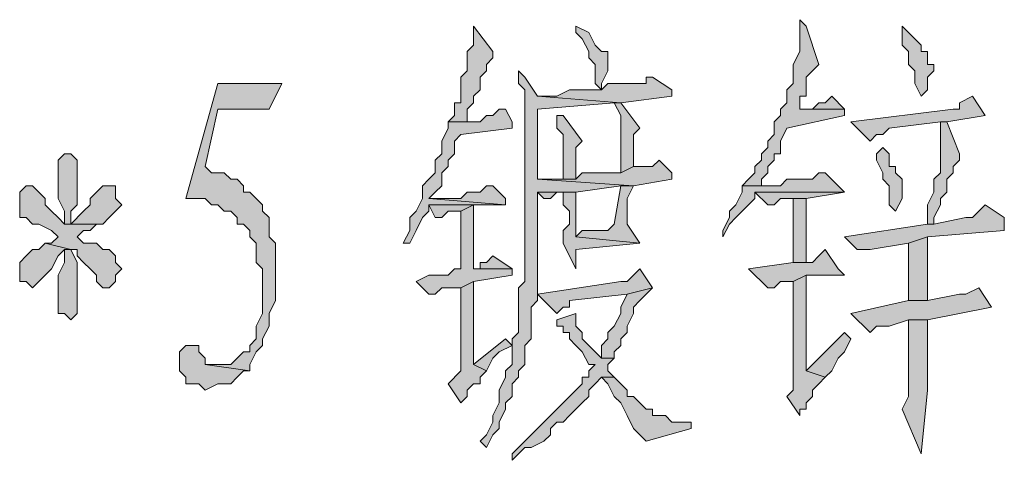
# Model space of a CAD drawing. Extents: x 566443 to 590371, y 3845226 to 3876576.
# Tile 200 of 221: x 586746.39 to 586752.91, y 3853963.77 to 3853966.69. Entities that reach past the tile are written whole.
import ezdxf

# ---------------------------------------------------------------- set-up
doc = ezdxf.new("R2010")
doc.units = 0
doc.layers.add('C00-00-00', color=7, linetype='CONTINUOUS')

msp = doc.modelspace()

# ---------------------------------------------------------------- hatches: boundary and pattern name
at = {"layer": 'C00-00-00'}
h = msp.add_hatch(color=256, dxfattribs=at)
h.dxf.hatch_style = 2
h.paths.add_polyline_path([(586751.5596, 3853966.6869), (586751.5596, 3853966.4753), (586751.5172, 3853966.3906), (586751.5172, 3853966.2636), (586751.4749, 3853966.2213), (586751.4749, 3853966.1366), (586751.4326, 3853966.0943), (586751.4326, 3853966.0519), (586751.3902, 3853966.0096), (586751.3902, 3853965.9249), (586751.3479, 3853965.8826), (586751.3479, 3853965.8403), (586751.3056, 3853965.7979), (586751.3056, 3853965.7556), (586751.2632, 3853965.7133), (586751.2632, 3853965.6709), (586751.2209, 3853965.6286), (586751.1786, 3853965.5863), (586751.3056, 3853965.5863), (586751.3056, 3853965.6286), (586751.3479, 3853965.6709), (586751.3479, 3853965.7133), (586751.3902, 3853965.7556), (586751.3902, 3853965.7979), (586751.4326, 3853965.7979), (586751.4326, 3853965.8826), (586751.4749, 3853965.9673), (586751.8559, 3853966.0519), (586751.8559, 3853966.0943), (586751.5596, 3853966.0943), (586751.5596, 3853966.1789), (586751.6019, 3853966.1789), (586751.6019, 3853966.3059), (586751.6442, 3853966.3483), (586751.6866, 3853966.3906), (586751.6019, 3853966.6446)])
h = msp.add_hatch(color=256, dxfattribs=at)
h.dxf.hatch_style = 2
h.paths.add_polyline_path([(586749.4006, 3853966.6446), (586749.4006, 3853966.5176), (586749.3582, 3853966.4753), (586749.3582, 3853966.3483), (586749.3159, 3853966.3059), (586749.3159, 3853966.1366), (586749.2736, 3853966.1366), (586749.2736, 3853966.0519), (586749.2312, 3853966.0096), (586749.3582, 3853966.0096), (586749.3582, 3853966.0519), (586749.3582, 3853966.0943), (586749.4006, 3853966.1366), (586749.4006, 3853966.1789), (586749.4429, 3853966.2213), (586749.4429, 3853966.3059), (586749.4852, 3853966.3483), (586749.4852, 3853966.3906), (586749.5276, 3853966.4329), (586749.5276, 3853966.4753)])
h = msp.add_hatch(color=256, dxfattribs=at)
h.dxf.hatch_style = 2
h.paths.add_polyline_path([(586750.0779, 3853966.6446), (586750.0779, 3853966.6023), (586750.1202, 3853966.5599), (586750.1626, 3853966.4753), (586750.1626, 3853966.4329), (586750.2049, 3853966.3906), (586750.2049, 3853966.2636), (586750.2472, 3853966.2213), (586750.2472, 3853966.2636), (586750.2896, 3853966.3483), (586750.2896, 3853966.4753), (586750.2472, 3853966.4753), (586750.2049, 3853966.5176), (586750.1626, 3853966.6023)])
h = msp.add_hatch(color=256, dxfattribs=at)
h.dxf.hatch_style = 2
h.paths.add_polyline_path([(586752.2369, 3853966.6446), (586752.2369, 3853966.5176), (586752.2792, 3853966.4753), (586752.2792, 3853966.3906), (586752.3216, 3853966.3483), (586752.3216, 3853966.2636), (586752.3639, 3853966.1789), (586752.4062, 3853966.2213), (586752.4062, 3853966.3059), (586752.4486, 3853966.3483), (586752.4486, 3853966.3906), (586752.4062, 3853966.3906), (586752.4062, 3853966.4753), (586752.3639, 3853966.4753), (586752.3639, 3853966.5176), (586752.3216, 3853966.5599), (586752.2792, 3853966.6023)])
h = msp.add_hatch(color=256, dxfattribs=at)
h.dxf.hatch_style = 2
h.paths.add_polyline_path([(586749.6969, 3853966.3483), (586749.6969, 3853966.2636), (586749.7392, 3853966.2213), (586749.7392, 3853964.9513), (586749.6969, 3853964.9089), (586749.6969, 3853964.8243), (586749.6969, 3853964.7819), (586749.6969, 3853964.6126), (586749.6546, 3853964.5703), (586749.6546, 3853964.4009), (586749.6122, 3853964.3586), (586749.6122, 3853964.3163), (586749.5699, 3853964.2316), (586749.5699, 3853964.1469), (586749.5276, 3853964.0623), (586749.5276, 3853964.0199), (586749.4852, 3853963.9353), (586749.4429, 3853963.8929), (586749.4852, 3853963.8506), (586749.5276, 3853963.9353), (586749.5699, 3853963.9776), (586749.5699, 3853964.0199), (586749.6122, 3853964.1046), (586749.6122, 3853964.1469), (586749.6546, 3853964.1893), (586749.6546, 3853964.2739), (586749.6969, 3853964.3163), (586749.6969, 3853964.3586), (586749.7392, 3853964.4009), (586749.7392, 3853964.5279), (586749.7816, 3853964.5703), (586749.7816, 3853964.7819), (586749.8239, 3853964.8243), (586749.8239, 3853965.5439), (586750.0779, 3853965.5439), (586750.3742, 3853965.5863), (586750.4589, 3853965.5863), (586749.8239, 3853965.6286), (586749.8239, 3853966.0943), (586750.3319, 3853966.1366), (586750.3742, 3853966.1366), (586749.8239, 3853966.1789), (586749.7392, 3853966.3059)])
h = msp.add_hatch(color=256, dxfattribs=at)
h.dxf.hatch_style = 2
h.paths.add_polyline_path([(586750.5859, 3853966.3059), (586750.5436, 3853966.3059), (586750.5436, 3853966.2636), (586750.2896, 3853966.2636), (586750.2472, 3853966.2213), (586750.0356, 3853966.2213), (586749.9509, 3853966.1789), (586749.8239, 3853966.1789), (586750.3742, 3853966.1366), (586750.7129, 3853966.1789), (586750.7129, 3853966.2213)])
h = msp.add_hatch(color=256, dxfattribs=at)
h.dxf.hatch_style = 2
h.paths.add_polyline_path([(586748.1306, 3853966.2636), (586747.7072, 3853966.2636), (586747.4956, 3853965.5016), (586747.6226, 3853965.5016), (586747.6649, 3853965.4593), (586747.7072, 3853965.4593), (586747.7496, 3853965.4169), (586747.7919, 3853965.4169), (586747.8342, 3853965.3746), (586747.8342, 3853965.3323), (586747.8766, 3853965.3323), (586747.9189, 3853965.2899), (586747.9189, 3853965.2476), (586747.9612, 3853965.2053), (586747.9612, 3853965.0783), (586748.0036, 3853965.0359), (586748.0036, 3853964.7396), (586747.9612, 3853964.6549), (586747.9612, 3853964.6126), (586747.9612, 3853964.5703), (586747.9189, 3853964.5279), (586747.9189, 3853964.4856), (586747.8766, 3853964.4856), (586747.8342, 3853964.4433), (586747.7919, 3853964.4009), (586747.6226, 3853964.4009), (586747.9189, 3853964.3586), (586747.9189, 3853964.4009), (586747.9612, 3853964.4856), (586748.0036, 3853964.5279), (586748.0036, 3853964.5703), (586748.0459, 3853964.6549), (586748.0459, 3853964.7396), (586748.0882, 3853964.8243), (586748.0882, 3853965.2053), (586748.0459, 3853965.2476), (586748.0459, 3853965.3746), (586748.0036, 3853965.4169), (586748.0036, 3853965.4593), (586747.9612, 3853965.5016), (586747.9189, 3853965.5439), (586747.8766, 3853965.5439), (586747.8766, 3853965.5863), (586747.8342, 3853965.6286), (586747.7919, 3853965.6286), (586747.7496, 3853965.6709), (586747.6649, 3853965.6709), (586747.6226, 3853965.7133), (586747.7072, 3853966.0943), (586748.0459, 3853966.0943)])
h = msp.add_hatch(color=256, dxfattribs=at)
h.dxf.hatch_style = 2
h.paths.add_polyline_path([(586751.7712, 3853966.1789), (586751.7289, 3853966.1366), (586751.6866, 3853966.1366), (586751.6442, 3853966.0943), (586751.5596, 3853966.0943), (586751.8559, 3853966.0943)])
h = msp.add_hatch(color=256, dxfattribs=at)
h.dxf.hatch_style = 2
h.paths.add_polyline_path([(586752.7026, 3853966.1789), (586752.6179, 3853966.1366), (586752.6179, 3853966.0943), (586752.5756, 3853966.0943), (586751.8982, 3853966.0096), (586752.0252, 3853965.8826), (586752.0676, 3853965.9249), (586752.1099, 3853965.9249), (586752.1522, 3853965.9673), (586752.4909, 3853966.0096), (586752.5332, 3853966.0096), (586752.7872, 3853966.0519)])
h = msp.add_hatch(color=256, dxfattribs=at)
h.dxf.hatch_style = 2
h.paths.add_polyline_path([(586749.6122, 3853966.0943), (586749.5699, 3853966.0943), (586749.5276, 3853966.0519), (586749.4852, 3853966.0519), (586749.4429, 3853966.0096), (586749.2312, 3853966.0096), (586749.2312, 3853965.9673), (586749.1889, 3853965.8826), (586749.1889, 3853965.7979), (586749.1466, 3853965.7556), (586749.1466, 3853965.6709), (586749.1042, 3853965.6286), (586749.0619, 3853965.5863), (586749.0619, 3853965.5016), (586749.0196, 3853965.4169), (586748.9772, 3853965.3746), (586748.9772, 3853965.2899), (586748.9349, 3853965.2053), (586748.9772, 3853965.2053), (586749.0196, 3853965.2899), (586749.0619, 3853965.3746), (586749.1042, 3853965.4169), (586749.1042, 3853965.4593), (586749.6122, 3853965.4593), (586749.1042, 3853965.5016), (586749.1466, 3853965.5439), (586749.1889, 3853965.5863), (586749.1889, 3853965.6709), (586749.2312, 3853965.7133), (586749.2312, 3853965.7556), (586749.2736, 3853965.7979), (586749.2736, 3853965.8826), (586749.3159, 3853965.9249), (586749.6546, 3853965.9673), (586749.6546, 3853966.0096)])
h = msp.add_hatch(color=256, dxfattribs=at)
h.dxf.hatch_style = 2
h.paths.add_polyline_path([(586750.3742, 3853966.1366), (586750.3319, 3853966.1366), (586750.3742, 3853966.0519), (586750.3742, 3853965.6709), (586750.4589, 3853965.7133), (586750.4589, 3853965.9249), (586750.5012, 3853965.9673)])
h = msp.add_hatch(color=256, dxfattribs=at)
h.dxf.hatch_style = 2
h.paths.add_polyline_path([(586749.9932, 3853966.0519), (586749.9509, 3853966.0519), (586749.9509, 3853965.9673), (586749.9932, 3853965.9249), (586749.9932, 3853965.6286), (586750.0779, 3853965.6286), (586750.0779, 3853965.8403), (586750.1202, 3853965.8826)])
h = msp.add_hatch(color=256, dxfattribs=at)
h.dxf.hatch_style = 2
h.paths.add_polyline_path([(586752.5332, 3853966.0096), (586752.4909, 3853966.0096), (586752.4909, 3853965.9673), (586752.4909, 3853965.6709), (586752.4486, 3853965.6286), (586752.4486, 3853965.5439), (586752.4062, 3853965.4593), (586752.4062, 3853965.3323), (586752.4486, 3853965.3323), (586752.4486, 3853965.3746), (586752.4909, 3853965.4593), (586752.4909, 3853965.5016), (586752.5332, 3853965.5439), (586752.5332, 3853965.6286), (586752.5756, 3853965.6709), (586752.5756, 3853965.7133), (586752.6179, 3853965.7556), (586752.6179, 3853965.7979)])
h = msp.add_hatch(color=256, dxfattribs=at)
h.dxf.hatch_style = 2
h.paths.add_polyline_path([(586752.1099, 3853965.8403), (586752.0676, 3853965.7979), (586752.0676, 3853965.7556), (586752.1099, 3853965.6709), (586752.1099, 3853965.6286), (586752.1522, 3853965.5863), (586752.1522, 3853965.4593), (586752.1946, 3853965.4169), (586752.2369, 3853965.5016), (586752.2369, 3853965.6286), (586752.1946, 3853965.6709), (586752.1946, 3853965.7133), (586752.1522, 3853965.7133), (586752.1522, 3853965.7979)])
h = msp.add_hatch(color=256, dxfattribs=at)
h.dxf.hatch_style = 2
h.paths.add_polyline_path([(586746.6912, 3853965.7979), (586746.6489, 3853965.7556), (586746.6489, 3853965.5016), (586746.6912, 3853965.4169), (586746.6912, 3853965.3323), (586746.7336, 3853965.3323), (586746.7336, 3853965.4169), (586746.7759, 3853965.4593), (586746.7759, 3853965.7556), (586746.7336, 3853965.7979)])
h = msp.add_hatch(color=256, dxfattribs=at)
h.dxf.hatch_style = 2
h.paths.add_polyline_path([(586750.6282, 3853965.7556), (586750.5859, 3853965.7133), (586750.4589, 3853965.7133), (586750.3742, 3853965.6709), (586750.1202, 3853965.6709), (586750.0779, 3853965.6286), (586749.8239, 3853965.6286), (586750.4589, 3853965.5863), (586750.7129, 3853965.6286), (586750.7129, 3853965.6709)])
h = msp.add_hatch(color=256, dxfattribs=at)
h.dxf.hatch_style = 2
h.paths.add_polyline_path([(586751.7289, 3853965.6709), (586751.6866, 3853965.6709), (586751.6442, 3853965.6286), (586751.4749, 3853965.6286), (586751.4326, 3853965.5863), (586751.1786, 3853965.5863), (586751.1786, 3853965.5439), (586751.1362, 3853965.4593), (586751.0939, 3853965.4169), (586751.0939, 3853965.3746), (586751.0516, 3853965.2899), (586751.0516, 3853965.2476), (586751.0939, 3853965.3323), (586751.1362, 3853965.3746), (586751.1786, 3853965.4169), (586751.2209, 3853965.4593), (586751.2632, 3853965.5016), (586751.2632, 3853965.5439), (586751.8559, 3853965.5439), (586751.8136, 3853965.5863)])
h = msp.add_hatch(color=256, dxfattribs=at)
h.dxf.hatch_style = 2
h.paths.add_polyline_path([(586746.4796, 3853965.5863), (586746.4372, 3853965.5863), (586746.3949, 3853965.5439), (586746.3949, 3853965.3746), (586746.4372, 3853965.3746), (586746.4796, 3853965.3323), (586746.5219, 3853965.3323), (586746.6066, 3853965.2899), (586746.6489, 3853965.2476), (586746.6066, 3853965.2053), (586746.5642, 3853965.2053), (586746.7336, 3853965.1629), (586746.7759, 3853965.1629), (586746.7759, 3853965.1206), (586746.8182, 3853965.0783), (586746.8606, 3853965.0359), (586746.9029, 3853964.9936), (586746.9029, 3853964.9513), (586746.9452, 3853964.9089), (586746.9876, 3853964.9089), (586747.0299, 3853964.9513), (586747.0299, 3853964.9936), (586747.0722, 3853965.0359), (586747.0299, 3853965.0783), (586747.0299, 3853965.1206), (586746.9876, 3853965.1629), (586746.9452, 3853965.1629), (586746.9029, 3853965.2053), (586746.8182, 3853965.2053), (586746.7759, 3853965.2476), (586746.8182, 3853965.2899), (586746.8606, 3853965.2899), (586746.9029, 3853965.3323), (586746.6912, 3853965.3323), (586746.6489, 3853965.3746), (586746.6066, 3853965.4169), (586746.5642, 3853965.4593), (586746.5642, 3853965.5016), (586746.5219, 3853965.5439)])
h = msp.add_hatch(color=256, dxfattribs=at)
h.dxf.hatch_style = 2
h.paths.add_polyline_path([(586746.9876, 3853965.5863), (586746.9452, 3853965.5863), (586746.9029, 3853965.5439), (586746.8606, 3853965.5016), (586746.8606, 3853965.4593), (586746.8182, 3853965.4169), (586746.7336, 3853965.3323), (586746.6912, 3853965.3323), (586746.9029, 3853965.3323), (586746.9452, 3853965.3323), (586746.9876, 3853965.3746), (586747.0299, 3853965.4169), (586747.0722, 3853965.4593), (586747.0299, 3853965.5016), (586747.0299, 3853965.5863)])
h = msp.add_hatch(color=256, dxfattribs=at)
h.dxf.hatch_style = 2
h.paths.add_polyline_path([(586749.5276, 3853965.5863), (586749.4852, 3853965.5863), (586749.4429, 3853965.5439), (586749.3582, 3853965.5439), (586749.3159, 3853965.5016), (586749.1042, 3853965.5016), (586749.6122, 3853965.4593), (586749.6122, 3853965.5016)])
h = msp.add_hatch(color=256, dxfattribs=at)
h.dxf.hatch_style = 2
h.paths.add_polyline_path([(586750.4589, 3853965.5863), (586750.3742, 3853965.5863), (586750.3319, 3853965.3323), (586750.2896, 3853965.2899), (586750.1202, 3853965.2899), (586750.0779, 3853965.2476), (586750.5012, 3853965.2053), (586750.4166, 3853965.3323), (586750.4166, 3853965.5016)])
h = msp.add_hatch(color=256, dxfattribs=at)
h.dxf.hatch_style = 2
h.paths.add_polyline_path([(586749.8239, 3853965.5439), (586749.8662, 3853965.5016), (586749.9086, 3853965.5016), (586749.9509, 3853965.5439), (586749.9932, 3853965.5439)])
h = msp.add_hatch(color=256, dxfattribs=at)
h.dxf.hatch_style = 2
h.paths.add_polyline_path([(586750.0779, 3853965.5439), (586749.8239, 3853965.5439), (586749.9932, 3853965.5439), (586749.9932, 3853965.4593), (586750.0356, 3853965.4169), (586750.0356, 3853965.3323), (586749.9932, 3853965.2899), (586749.9932, 3853965.2053), (586750.0779, 3853965.0359), (586750.0779, 3853965.1629), (586750.5012, 3853965.2053), (586750.0779, 3853965.2476)])
h = msp.add_hatch(color=256, dxfattribs=at)
h.dxf.hatch_style = 2
h.paths.add_polyline_path([(586751.8559, 3853965.5439), (586751.2632, 3853965.5439), (586751.3479, 3853965.4593), (586751.3902, 3853965.4593), (586751.4326, 3853965.5016), (586751.6019, 3853965.5016)])
h = msp.add_hatch(color=256, dxfattribs=at)
h.dxf.hatch_style = 2
h.paths.add_polyline_path([(586749.4006, 3853965.4593), (586749.3159, 3853965.4169), (586749.3159, 3853965.0359), (586749.2736, 3853965.0359), (586749.2312, 3853964.9936), (586749.1042, 3853964.9936), (586749.0196, 3853964.9513), (586749.1042, 3853964.8666), (586749.1466, 3853964.8666), (586749.1889, 3853964.9089), (586749.3159, 3853964.9089), (586749.4006, 3853964.9513), (586749.6546, 3853964.9936), (586749.6546, 3853965.0359), (586749.4006, 3853965.0359)])
h = msp.add_hatch(color=256, dxfattribs=at)
h.dxf.hatch_style = 2
h.paths.add_polyline_path([(586749.6122, 3853965.4593), (586749.1042, 3853965.4593), (586749.1466, 3853965.3746), (586749.1889, 3853965.3746), (586749.2312, 3853965.4169), (586749.3159, 3853965.4169), (586749.4006, 3853965.4593)])
h = msp.add_hatch(color=256, dxfattribs=at)
h.dxf.hatch_style = 2
h.paths.add_polyline_path([(586751.6019, 3853965.0783), (586751.6019, 3853965.5016), (586751.5172, 3853965.5016), (586751.5172, 3853965.0783)])
h = msp.add_hatch(color=256, dxfattribs=at)
h.dxf.hatch_style = 2
h.paths.add_polyline_path([(586752.7872, 3853965.4593), (586752.7449, 3853965.4169), (586752.7026, 3853965.3746), (586752.6602, 3853965.3746), (586752.4486, 3853965.3323), (586752.4062, 3853965.3323), (586751.8559, 3853965.2476), (586751.9406, 3853965.1629), (586752.0252, 3853965.1629), (586752.2792, 3853965.2053), (586752.4062, 3853965.2476), (586752.9142, 3853965.2899), (586752.9142, 3853965.3746)])
h = msp.add_hatch(color=256, dxfattribs=at)
h.dxf.hatch_style = 2
h.paths.add_polyline_path([(586752.4062, 3853965.2476), (586752.2792, 3853965.2053), (586752.2792, 3853964.8243), (586752.4062, 3853964.8243)])
h = msp.add_hatch(color=256, dxfattribs=at)
h.dxf.hatch_style = 2
h.paths.add_polyline_path([(586746.5642, 3853965.2053), (586746.5219, 3853965.1629), (586746.4796, 3853965.1629), (586746.4372, 3853965.1206), (586746.3949, 3853965.0783), (586746.3949, 3853964.9513), (586746.4372, 3853964.9513), (586746.4796, 3853964.9089), (586746.5219, 3853964.9513), (586746.5642, 3853964.9936), (586746.6066, 3853965.0359), (586746.6489, 3853965.1206), (586746.6912, 3853965.1629), (586746.7336, 3853965.1629)])
h = msp.add_hatch(color=256, dxfattribs=at)
h.dxf.hatch_style = 2
h.paths.add_polyline_path([(586746.7336, 3853965.1629), (586746.6912, 3853965.1629), (586746.6912, 3853965.0783), (586746.6489, 3853964.9936), (586746.6489, 3853964.7396), (586746.6912, 3853964.7396), (586746.7336, 3853964.6973), (586746.7759, 3853964.7396), (586746.7759, 3853965.0783)])
h = msp.add_hatch(color=256, dxfattribs=at)
h.dxf.hatch_style = 2
h.paths.add_polyline_path([(586749.5276, 3853965.1206), (586749.4852, 3853965.0783), (586749.4429, 3853965.0783), (586749.4429, 3853965.0359), (586749.4006, 3853965.0359), (586749.6546, 3853965.0359)])
h = msp.add_hatch(color=256, dxfattribs=at)
h.dxf.hatch_style = 2
h.paths.add_polyline_path([(586751.7289, 3853965.1629), (586751.6866, 3853965.1206), (586751.6442, 3853965.0783), (586751.5172, 3853965.0783), (586751.2209, 3853965.0359), (586751.3479, 3853964.9089), (586751.3902, 3853964.9089), (586751.4326, 3853964.9513), (586751.5172, 3853964.9513), (586751.6019, 3853964.9936), (586751.8559, 3853964.9936), (586751.8136, 3853965.0359)])
h = msp.add_hatch(color=256, dxfattribs=at)
h.dxf.hatch_style = 2
h.paths.add_polyline_path([(586750.5012, 3853965.0359), (586750.4589, 3853964.9936), (586750.4166, 3853964.9513), (586750.3742, 3853964.9513), (586749.8239, 3853964.8666), (586749.9509, 3853964.7396), (586749.9932, 3853964.7819), (586750.0356, 3853964.7819), (586750.0356, 3853964.8243), (586750.4166, 3853964.8666), (586750.5859, 3853964.9089)])
h = msp.add_hatch(color=256, dxfattribs=at)
h.dxf.hatch_style = 2
h.paths.add_polyline_path([(586751.6019, 3853964.9936), (586751.5172, 3853964.9513), (586751.5172, 3853964.2316), (586751.4749, 3853964.1893), (586751.5596, 3853964.0623), (586751.5596, 3853964.1046), (586751.6019, 3853964.1046), (586751.6019, 3853964.1469), (586751.6442, 3853964.1893), (586751.6442, 3853964.2316), (586751.6866, 3853964.2739), (586751.7289, 3853964.3163), (586751.6019, 3853964.3586)])
h = msp.add_hatch(color=256, dxfattribs=at)
h.dxf.hatch_style = 2
h.paths.add_polyline_path([(586749.4006, 3853964.9513), (586749.3159, 3853964.9089), (586749.3159, 3853964.3586), (586749.2312, 3853964.2739), (586749.3159, 3853964.1469), (586749.3582, 3853964.1893), (586749.3582, 3853964.2316), (586749.4006, 3853964.2739), (586749.4429, 3853964.2739), (586749.4429, 3853964.3163), (586749.4852, 3853964.3586), (586749.4006, 3853964.4009)])
h = msp.add_hatch(color=256, dxfattribs=at)
h.dxf.hatch_style = 2
h.paths.add_polyline_path([(586750.5859, 3853964.9089), (586750.4166, 3853964.8666), (586750.3742, 3853964.7819), (586750.3742, 3853964.7396), (586750.3319, 3853964.6549), (586750.2896, 3853964.6126), (586750.2896, 3853964.5703), (586750.2472, 3853964.5279), (586750.2472, 3853964.4433), (586750.3319, 3853964.4433), (586750.3319, 3853964.4856), (586750.3742, 3853964.5279), (586750.3742, 3853964.5703), (586750.4166, 3853964.6126), (586750.4166, 3853964.6549), (586750.4589, 3853964.7396), (586750.4589, 3853964.7819), (586750.5012, 3853964.8243), (586750.5436, 3853964.8666)])
h = msp.add_hatch(color=256, dxfattribs=at)
h.dxf.hatch_style = 2
h.paths.add_polyline_path([(586752.7449, 3853964.9089), (586752.6602, 3853964.8666), (586752.6179, 3853964.8666), (586752.4062, 3853964.8243), (586752.2792, 3853964.8243), (586751.8982, 3853964.7396), (586752.0252, 3853964.6126), (586752.0676, 3853964.6549), (586752.1522, 3853964.6549), (586752.2792, 3853964.6973), (586752.4062, 3853964.6973), (586752.8296, 3853964.7819)])
h = msp.add_hatch(color=256, dxfattribs=at)
h.dxf.hatch_style = 2
h.paths.add_polyline_path([(586750.0779, 3853964.7396), (586749.9509, 3853964.6973), (586749.9509, 3853964.6549), (586749.9932, 3853964.6549), (586749.9932, 3853964.6126), (586750.0356, 3853964.6126), (586750.0356, 3853964.5703), (586750.0779, 3853964.5279), (586750.1202, 3853964.4856), (586750.1626, 3853964.4009), (586750.2049, 3853964.4009), (586750.1626, 3853964.3586), (586750.1626, 3853964.3163), (586750.1202, 3853964.3163), (586750.1202, 3853964.2739), (586750.0779, 3853964.2316), (586750.0356, 3853964.1893), (586749.9932, 3853964.1469), (586749.9509, 3853964.1046), (586749.9086, 3853964.0623), (586749.8662, 3853964.0199), (586749.8239, 3853963.9776), (586749.7816, 3853963.9353), (586749.7392, 3853963.8929), (586749.6969, 3853963.8506), (586749.6546, 3853963.8083), (586749.6546, 3853963.7659), (586749.6969, 3853963.8083), (586749.7392, 3853963.8506), (586749.7816, 3853963.8506), (586749.8662, 3853963.8929), (586749.9086, 3853963.9353), (586749.9086, 3853963.9776), (586749.9509, 3853964.0199), (586749.9932, 3853964.0199), (586750.0356, 3853964.0623), (586750.0779, 3853964.1046), (586750.1202, 3853964.1469), (586750.1626, 3853964.1893), (586750.1626, 3853964.2316), (586750.2049, 3853964.2739), (586750.2472, 3853964.3163), (586750.3319, 3853964.3163), (586750.2896, 3853964.3586), (586750.2896, 3853964.4009), (586750.3319, 3853964.4433), (586750.2472, 3853964.4433), (586750.2049, 3853964.4856), (586750.1626, 3853964.5279), (586750.1202, 3853964.5703), (586750.1202, 3853964.6126), (586750.0779, 3853964.6549)])
h = msp.add_hatch(color=256, dxfattribs=at)
h.dxf.hatch_style = 2
h.paths.add_polyline_path([(586752.4062, 3853964.6973), (586752.2792, 3853964.6973), (586752.2792, 3853964.6126), (586752.2792, 3853964.1893), (586752.2369, 3853964.1046), (586752.3639, 3853963.8083), (586752.4062, 3853964.2316)])
h = msp.add_hatch(color=256, dxfattribs=at)
h.dxf.hatch_style = 2
h.paths.add_polyline_path([(586751.8559, 3853964.6126), (586751.6019, 3853964.3586), (586751.7289, 3853964.3163), (586751.7712, 3853964.3586), (586751.8136, 3853964.4433), (586751.8559, 3853964.4856), (586751.8982, 3853964.5703)])
h = msp.add_hatch(color=256, dxfattribs=at)
h.dxf.hatch_style = 2
h.paths.add_polyline_path([(586749.6122, 3853964.5703), (586749.4006, 3853964.4009), (586749.4852, 3853964.3586), (586749.5276, 3853964.4433), (586749.5699, 3853964.4856), (586749.6546, 3853964.5279)])
h = msp.add_hatch(color=256, dxfattribs=at)
h.dxf.hatch_style = 2
h.paths.add_polyline_path([(586747.5379, 3853964.5279), (586747.4956, 3853964.5279), (586747.4532, 3853964.4856), (586747.4532, 3853964.3586), (586747.4956, 3853964.3163), (586747.4956, 3853964.2739), (586747.5379, 3853964.2739), (586747.5802, 3853964.2739), (586747.6226, 3853964.2316), (586747.7072, 3853964.2739), (586747.7919, 3853964.2739), (586747.8342, 3853964.3163), (586747.8766, 3853964.3586), (586747.9189, 3853964.3586), (586747.6226, 3853964.4009), (586747.6226, 3853964.4433), (586747.5802, 3853964.4856), (586747.5802, 3853964.5279)])
h = msp.add_hatch(color=256, dxfattribs=at)
h.dxf.hatch_style = 2
h.paths.add_polyline_path([(586750.3319, 3853964.3163), (586750.2472, 3853964.3163), (586750.2896, 3853964.2739), (586750.3319, 3853964.1893), (586750.3742, 3853964.1469), (586750.4166, 3853964.0623), (586750.4589, 3853963.9776), (586750.5436, 3853963.8929), (586750.8399, 3853963.9776), (586750.8399, 3853964.0199), (586750.7552, 3853964.0199), (586750.7129, 3853964.0199), (586750.6706, 3853964.0623), (586750.5859, 3853964.0623), (586750.5859, 3853964.1046), (586750.5436, 3853964.1046), (586750.5012, 3853964.1469), (586750.4589, 3853964.1893), (586750.4166, 3853964.1893), (586750.4166, 3853964.2316), (586750.3742, 3853964.2739)])

# ---------------------------------------------------------------- linework, layer by layer
at = {"layer": 'C00-00-00', "lineweight": 0}
for points in [[(586751.5596, 3853966.6869), (586751.5596, 3853966.4753), (586751.5172, 3853966.3906), (586751.5172, 3853966.2636), (586751.4749, 3853966.2213), (586751.4749, 3853966.1366), (586751.4326, 3853966.0943), (586751.4326, 3853966.0519), (586751.3902, 3853966.0096), (586751.3902, 3853965.9249), (586751.3479, 3853965.8826), (586751.3479, 3853965.8403), (586751.3056, 3853965.7979), (586751.3056, 3853965.7556), (586751.2632, 3853965.7133), (586751.2632, 3853965.6709), (586751.2209, 3853965.6286), (586751.1786, 3853965.5863), (586751.3056, 3853965.5863), (586751.3056, 3853965.6286), (586751.3479, 3853965.6709), (586751.3479, 3853965.7133), (586751.3902, 3853965.7556), (586751.3902, 3853965.7979), (586751.4326, 3853965.7979), (586751.4326, 3853965.8826), (586751.4749, 3853965.9673), (586751.8559, 3853966.0519), (586751.8559, 3853966.0943), (586751.5596, 3853966.0943), (586751.5596, 3853966.1789), (586751.6019, 3853966.1789), (586751.6019, 3853966.3059), (586751.6442, 3853966.3483), (586751.6866, 3853966.3906), (586751.6019, 3853966.6446)], [(586749.4006, 3853966.6446), (586749.4006, 3853966.5176), (586749.3582, 3853966.4753), (586749.3582, 3853966.3483), (586749.3159, 3853966.3059), (586749.3159, 3853966.1366), (586749.2736, 3853966.1366), (586749.2736, 3853966.0519), (586749.2312, 3853966.0096), (586749.3582, 3853966.0096), (586749.3582, 3853966.0519), (586749.3582, 3853966.0943), (586749.4006, 3853966.1366), (586749.4006, 3853966.1789), (586749.4429, 3853966.2213), (586749.4429, 3853966.3059), (586749.4852, 3853966.3483), (586749.4852, 3853966.3906), (586749.5276, 3853966.4329), (586749.5276, 3853966.4753)], [(586750.0779, 3853966.6446), (586750.0779, 3853966.6023), (586750.1202, 3853966.5599), (586750.1626, 3853966.4753), (586750.1626, 3853966.4329), (586750.2049, 3853966.3906), (586750.2049, 3853966.2636), (586750.2472, 3853966.2213), (586750.2472, 3853966.2636), (586750.2896, 3853966.3483), (586750.2896, 3853966.4753), (586750.2472, 3853966.4753), (586750.2049, 3853966.5176), (586750.1626, 3853966.6023)], [(586752.2369, 3853966.6446), (586752.2369, 3853966.5176), (586752.2792, 3853966.4753), (586752.2792, 3853966.3906), (586752.3216, 3853966.3483), (586752.3216, 3853966.2636), (586752.3639, 3853966.1789), (586752.4062, 3853966.2213), (586752.4062, 3853966.3059), (586752.4486, 3853966.3483), (586752.4486, 3853966.3906), (586752.4062, 3853966.3906), (586752.4062, 3853966.4753), (586752.3639, 3853966.4753), (586752.3639, 3853966.5176), (586752.3216, 3853966.5599), (586752.2792, 3853966.6023)], [(586749.6969, 3853966.3483), (586749.6969, 3853966.2636), (586749.7392, 3853966.2213), (586749.7392, 3853964.9513), (586749.6969, 3853964.9089), (586749.6969, 3853964.8243), (586749.6969, 3853964.7819), (586749.6969, 3853964.6126), (586749.6546, 3853964.5703), (586749.6546, 3853964.4009), (586749.6122, 3853964.3586), (586749.6122, 3853964.3163), (586749.5699, 3853964.2316), (586749.5699, 3853964.1469), (586749.5276, 3853964.0623), (586749.5276, 3853964.0199), (586749.4852, 3853963.9353), (586749.4429, 3853963.8929), (586749.4852, 3853963.8506), (586749.5276, 3853963.9353), (586749.5699, 3853963.9776), (586749.5699, 3853964.0199), (586749.6122, 3853964.1046), (586749.6122, 3853964.1469), (586749.6546, 3853964.1893), (586749.6546, 3853964.2739), (586749.6969, 3853964.3163), (586749.6969, 3853964.3586), (586749.7392, 3853964.4009), (586749.7392, 3853964.5279), (586749.7816, 3853964.5703), (586749.7816, 3853964.7819), (586749.8239, 3853964.8243), (586749.8239, 3853965.5439), (586750.0779, 3853965.5439), (586750.3742, 3853965.5863), (586750.4589, 3853965.5863), (586749.8239, 3853965.6286), (586749.8239, 3853966.0943), (586750.3319, 3853966.1366), (586750.3742, 3853966.1366), (586749.8239, 3853966.1789), (586749.7392, 3853966.3059)], [(586750.5859, 3853966.3059), (586750.5436, 3853966.3059), (586750.5436, 3853966.2636), (586750.2896, 3853966.2636), (586750.2472, 3853966.2213), (586750.0356, 3853966.2213), (586749.9509, 3853966.1789), (586749.8239, 3853966.1789), (586750.3742, 3853966.1366), (586750.7129, 3853966.1789), (586750.7129, 3853966.2213)], [(586748.1306, 3853966.2636), (586747.7072, 3853966.2636), (586747.4956, 3853965.5016), (586747.6226, 3853965.5016), (586747.6649, 3853965.4593), (586747.7072, 3853965.4593), (586747.7496, 3853965.4169), (586747.7919, 3853965.4169), (586747.8342, 3853965.3746), (586747.8342, 3853965.3323), (586747.8766, 3853965.3323), (586747.9189, 3853965.2899), (586747.9189, 3853965.2476), (586747.9612, 3853965.2053), (586747.9612, 3853965.0783), (586748.0036, 3853965.0359), (586748.0036, 3853964.7396), (586747.9612, 3853964.6549), (586747.9612, 3853964.6126), (586747.9612, 3853964.5703), (586747.9189, 3853964.5279), (586747.9189, 3853964.4856), (586747.8766, 3853964.4856), (586747.8342, 3853964.4433), (586747.7919, 3853964.4009), (586747.6226, 3853964.4009), (586747.9189, 3853964.3586), (586747.9189, 3853964.4009), (586747.9612, 3853964.4856), (586748.0036, 3853964.5279), (586748.0036, 3853964.5703), (586748.0459, 3853964.6549), (586748.0459, 3853964.7396), (586748.0882, 3853964.8243), (586748.0882, 3853965.2053), (586748.0459, 3853965.2476), (586748.0459, 3853965.3746), (586748.0036, 3853965.4169), (586748.0036, 3853965.4593), (586747.9612, 3853965.5016), (586747.9189, 3853965.5439), (586747.8766, 3853965.5439), (586747.8766, 3853965.5863), (586747.8342, 3853965.6286), (586747.7919, 3853965.6286), (586747.7496, 3853965.6709), (586747.6649, 3853965.6709), (586747.6226, 3853965.7133), (586747.7072, 3853966.0943), (586748.0459, 3853966.0943)], [(586751.7712, 3853966.1789), (586751.7289, 3853966.1366), (586751.6866, 3853966.1366), (586751.6442, 3853966.0943), (586751.5596, 3853966.0943), (586751.8559, 3853966.0943)], [(586752.7026, 3853966.1789), (586752.6179, 3853966.1366), (586752.6179, 3853966.0943), (586752.5756, 3853966.0943), (586751.8982, 3853966.0096), (586752.0252, 3853965.8826), (586752.0676, 3853965.9249), (586752.1099, 3853965.9249), (586752.1522, 3853965.9673), (586752.4909, 3853966.0096), (586752.5332, 3853966.0096), (586752.7872, 3853966.0519)], [(586749.6122, 3853966.0943), (586749.5699, 3853966.0943), (586749.5276, 3853966.0519), (586749.4852, 3853966.0519), (586749.4429, 3853966.0096), (586749.2312, 3853966.0096), (586749.2312, 3853965.9673), (586749.1889, 3853965.8826), (586749.1889, 3853965.7979), (586749.1466, 3853965.7556), (586749.1466, 3853965.6709), (586749.1042, 3853965.6286), (586749.0619, 3853965.5863), (586749.0619, 3853965.5016), (586749.0196, 3853965.4169), (586748.9772, 3853965.3746), (586748.9772, 3853965.2899), (586748.9349, 3853965.2053), (586748.9772, 3853965.2053), (586749.0196, 3853965.2899), (586749.0619, 3853965.3746), (586749.1042, 3853965.4169), (586749.1042, 3853965.4593), (586749.6122, 3853965.4593), (586749.1042, 3853965.5016), (586749.1466, 3853965.5439), (586749.1889, 3853965.5863), (586749.1889, 3853965.6709), (586749.2312, 3853965.7133), (586749.2312, 3853965.7556), (586749.2736, 3853965.7979), (586749.2736, 3853965.8826), (586749.3159, 3853965.9249), (586749.6546, 3853965.9673), (586749.6546, 3853966.0096)], [(586750.3742, 3853966.1366), (586750.3319, 3853966.1366), (586750.3742, 3853966.0519), (586750.3742, 3853965.6709), (586750.4589, 3853965.7133), (586750.4589, 3853965.9249), (586750.5012, 3853965.9673)], [(586749.9932, 3853966.0519), (586749.9509, 3853966.0519), (586749.9509, 3853965.9673), (586749.9932, 3853965.9249), (586749.9932, 3853965.6286), (586750.0779, 3853965.6286), (586750.0779, 3853965.8403), (586750.1202, 3853965.8826)], [(586752.5332, 3853966.0096), (586752.4909, 3853966.0096), (586752.4909, 3853965.9673), (586752.4909, 3853965.6709), (586752.4486, 3853965.6286), (586752.4486, 3853965.5439), (586752.4062, 3853965.4593), (586752.4062, 3853965.3323), (586752.4486, 3853965.3323), (586752.4486, 3853965.3746), (586752.4909, 3853965.4593), (586752.4909, 3853965.5016), (586752.5332, 3853965.5439), (586752.5332, 3853965.6286), (586752.5756, 3853965.6709), (586752.5756, 3853965.7133), (586752.6179, 3853965.7556), (586752.6179, 3853965.7979)], [(586752.1099, 3853965.8403), (586752.0676, 3853965.7979), (586752.0676, 3853965.7556), (586752.1099, 3853965.6709), (586752.1099, 3853965.6286), (586752.1522, 3853965.5863), (586752.1522, 3853965.4593), (586752.1946, 3853965.4169), (586752.2369, 3853965.5016), (586752.2369, 3853965.6286), (586752.1946, 3853965.6709), (586752.1946, 3853965.7133), (586752.1522, 3853965.7133), (586752.1522, 3853965.7979)], [(586746.6912, 3853965.7979), (586746.6489, 3853965.7556), (586746.6489, 3853965.5016), (586746.6912, 3853965.4169), (586746.6912, 3853965.3323), (586746.7336, 3853965.3323), (586746.7336, 3853965.4169), (586746.7759, 3853965.4593), (586746.7759, 3853965.7556), (586746.7336, 3853965.7979)], [(586750.6282, 3853965.7556), (586750.5859, 3853965.7133), (586750.4589, 3853965.7133), (586750.3742, 3853965.6709), (586750.1202, 3853965.6709), (586750.0779, 3853965.6286), (586749.8239, 3853965.6286), (586750.4589, 3853965.5863), (586750.7129, 3853965.6286), (586750.7129, 3853965.6709)], [(586751.7289, 3853965.6709), (586751.6866, 3853965.6709), (586751.6442, 3853965.6286), (586751.4749, 3853965.6286), (586751.4326, 3853965.5863), (586751.1786, 3853965.5863), (586751.1786, 3853965.5439), (586751.1362, 3853965.4593), (586751.0939, 3853965.4169), (586751.0939, 3853965.3746), (586751.0516, 3853965.2899), (586751.0516, 3853965.2476), (586751.0939, 3853965.3323), (586751.1362, 3853965.3746), (586751.1786, 3853965.4169), (586751.2209, 3853965.4593), (586751.2632, 3853965.5016), (586751.2632, 3853965.5439), (586751.8559, 3853965.5439), (586751.8136, 3853965.5863)], [(586746.4796, 3853965.5863), (586746.4372, 3853965.5863), (586746.3949, 3853965.5439), (586746.3949, 3853965.3746), (586746.4372, 3853965.3746), (586746.4796, 3853965.3323), (586746.5219, 3853965.3323), (586746.6066, 3853965.2899), (586746.6489, 3853965.2476), (586746.6066, 3853965.2053), (586746.5642, 3853965.2053), (586746.7336, 3853965.1629), (586746.7759, 3853965.1629), (586746.7759, 3853965.1206), (586746.8182, 3853965.0783), (586746.8606, 3853965.0359), (586746.9029, 3853964.9936), (586746.9029, 3853964.9513), (586746.9452, 3853964.9089), (586746.9876, 3853964.9089), (586747.0299, 3853964.9513), (586747.0299, 3853964.9936), (586747.0722, 3853965.0359), (586747.0299, 3853965.0783), (586747.0299, 3853965.1206), (586746.9876, 3853965.1629), (586746.9452, 3853965.1629), (586746.9029, 3853965.2053), (586746.8182, 3853965.2053), (586746.7759, 3853965.2476), (586746.8182, 3853965.2899), (586746.8606, 3853965.2899), (586746.9029, 3853965.3323), (586746.6912, 3853965.3323), (586746.6489, 3853965.3746), (586746.6066, 3853965.4169), (586746.5642, 3853965.4593), (586746.5642, 3853965.5016), (586746.5219, 3853965.5439)], [(586746.9876, 3853965.5863), (586746.9452, 3853965.5863), (586746.9029, 3853965.5439), (586746.8606, 3853965.5016), (586746.8606, 3853965.4593), (586746.8182, 3853965.4169), (586746.7336, 3853965.3323), (586746.6912, 3853965.3323), (586746.9029, 3853965.3323), (586746.9452, 3853965.3323), (586746.9876, 3853965.3746), (586747.0299, 3853965.4169), (586747.0722, 3853965.4593), (586747.0299, 3853965.5016), (586747.0299, 3853965.5863)], [(586749.5276, 3853965.5863), (586749.4852, 3853965.5863), (586749.4429, 3853965.5439), (586749.3582, 3853965.5439), (586749.3159, 3853965.5016), (586749.1042, 3853965.5016), (586749.6122, 3853965.4593), (586749.6122, 3853965.5016)], [(586750.4589, 3853965.5863), (586750.3742, 3853965.5863), (586750.3319, 3853965.3323), (586750.2896, 3853965.2899), (586750.1202, 3853965.2899), (586750.0779, 3853965.2476), (586750.5012, 3853965.2053), (586750.4166, 3853965.3323), (586750.4166, 3853965.5016)], [(586749.8239, 3853965.5439), (586749.8662, 3853965.5016), (586749.9086, 3853965.5016), (586749.9509, 3853965.5439), (586749.9932, 3853965.5439)], [(586750.0779, 3853965.5439), (586749.8239, 3853965.5439), (586749.9932, 3853965.5439), (586749.9932, 3853965.4593), (586750.0356, 3853965.4169), (586750.0356, 3853965.3323), (586749.9932, 3853965.2899), (586749.9932, 3853965.2053), (586750.0779, 3853965.0359), (586750.0779, 3853965.1629), (586750.5012, 3853965.2053), (586750.0779, 3853965.2476)], [(586751.8559, 3853965.5439), (586751.2632, 3853965.5439), (586751.3479, 3853965.4593), (586751.3902, 3853965.4593), (586751.4326, 3853965.5016), (586751.6019, 3853965.5016)], [(586749.4006, 3853965.4593), (586749.3159, 3853965.4169), (586749.3159, 3853965.0359), (586749.2736, 3853965.0359), (586749.2312, 3853964.9936), (586749.1042, 3853964.9936), (586749.0196, 3853964.9513), (586749.1042, 3853964.8666), (586749.1466, 3853964.8666), (586749.1889, 3853964.9089), (586749.3159, 3853964.9089), (586749.4006, 3853964.9513), (586749.6546, 3853964.9936), (586749.6546, 3853965.0359), (586749.4006, 3853965.0359)], [(586749.6122, 3853965.4593), (586749.1042, 3853965.4593), (586749.1466, 3853965.3746), (586749.1889, 3853965.3746), (586749.2312, 3853965.4169), (586749.3159, 3853965.4169), (586749.4006, 3853965.4593)], [(586751.6019, 3853965.0783), (586751.6019, 3853965.5016), (586751.5172, 3853965.5016), (586751.5172, 3853965.0783)], [(586752.7872, 3853965.4593), (586752.7449, 3853965.4169), (586752.7026, 3853965.3746), (586752.6602, 3853965.3746), (586752.4486, 3853965.3323), (586752.4062, 3853965.3323), (586751.8559, 3853965.2476), (586751.9406, 3853965.1629), (586752.0252, 3853965.1629), (586752.2792, 3853965.2053), (586752.4062, 3853965.2476), (586752.9142, 3853965.2899), (586752.9142, 3853965.3746)], [(586752.4062, 3853965.2476), (586752.2792, 3853965.2053), (586752.2792, 3853964.8243), (586752.4062, 3853964.8243)], [(586746.5642, 3853965.2053), (586746.5219, 3853965.1629), (586746.4796, 3853965.1629), (586746.4372, 3853965.1206), (586746.3949, 3853965.0783), (586746.3949, 3853964.9513), (586746.4372, 3853964.9513), (586746.4796, 3853964.9089), (586746.5219, 3853964.9513), (586746.5642, 3853964.9936), (586746.6066, 3853965.0359), (586746.6489, 3853965.1206), (586746.6912, 3853965.1629), (586746.7336, 3853965.1629)], [(586746.7336, 3853965.1629), (586746.6912, 3853965.1629), (586746.6912, 3853965.0783), (586746.6489, 3853964.9936), (586746.6489, 3853964.7396), (586746.6912, 3853964.7396), (586746.7336, 3853964.6973), (586746.7759, 3853964.7396), (586746.7759, 3853965.0783)], [(586749.5276, 3853965.1206), (586749.4852, 3853965.0783), (586749.4429, 3853965.0783), (586749.4429, 3853965.0359), (586749.4006, 3853965.0359), (586749.6546, 3853965.0359)], [(586751.7289, 3853965.1629), (586751.6866, 3853965.1206), (586751.6442, 3853965.0783), (586751.5172, 3853965.0783), (586751.2209, 3853965.0359), (586751.3479, 3853964.9089), (586751.3902, 3853964.9089), (586751.4326, 3853964.9513), (586751.5172, 3853964.9513), (586751.6019, 3853964.9936), (586751.8559, 3853964.9936), (586751.8136, 3853965.0359)], [(586750.5012, 3853965.0359), (586750.4589, 3853964.9936), (586750.4166, 3853964.9513), (586750.3742, 3853964.9513), (586749.8239, 3853964.8666), (586749.9509, 3853964.7396), (586749.9932, 3853964.7819), (586750.0356, 3853964.7819), (586750.0356, 3853964.8243), (586750.4166, 3853964.8666), (586750.5859, 3853964.9089)], [(586751.6019, 3853964.9936), (586751.5172, 3853964.9513), (586751.5172, 3853964.2316), (586751.4749, 3853964.1893), (586751.5596, 3853964.0623), (586751.5596, 3853964.1046), (586751.6019, 3853964.1046), (586751.6019, 3853964.1469), (586751.6442, 3853964.1893), (586751.6442, 3853964.2316), (586751.6866, 3853964.2739), (586751.7289, 3853964.3163), (586751.6019, 3853964.3586)], [(586749.4006, 3853964.9513), (586749.3159, 3853964.9089), (586749.3159, 3853964.3586), (586749.2312, 3853964.2739), (586749.3159, 3853964.1469), (586749.3582, 3853964.1893), (586749.3582, 3853964.2316), (586749.4006, 3853964.2739), (586749.4429, 3853964.2739), (586749.4429, 3853964.3163), (586749.4852, 3853964.3586), (586749.4006, 3853964.4009)], [(586750.5859, 3853964.9089), (586750.4166, 3853964.8666), (586750.3742, 3853964.7819), (586750.3742, 3853964.7396), (586750.3319, 3853964.6549), (586750.2896, 3853964.6126), (586750.2896, 3853964.5703), (586750.2472, 3853964.5279), (586750.2472, 3853964.4433), (586750.3319, 3853964.4433), (586750.3319, 3853964.4856), (586750.3742, 3853964.5279), (586750.3742, 3853964.5703), (586750.4166, 3853964.6126), (586750.4166, 3853964.6549), (586750.4589, 3853964.7396), (586750.4589, 3853964.7819), (586750.5012, 3853964.8243), (586750.5436, 3853964.8666)], [(586752.7449, 3853964.9089), (586752.6602, 3853964.8666), (586752.6179, 3853964.8666), (586752.4062, 3853964.8243), (586752.2792, 3853964.8243), (586751.8982, 3853964.7396), (586752.0252, 3853964.6126), (586752.0676, 3853964.6549), (586752.1522, 3853964.6549), (586752.2792, 3853964.6973), (586752.4062, 3853964.6973), (586752.8296, 3853964.7819)], [(586750.0779, 3853964.7396), (586749.9509, 3853964.6973), (586749.9509, 3853964.6549), (586749.9932, 3853964.6549), (586749.9932, 3853964.6126), (586750.0356, 3853964.6126), (586750.0356, 3853964.5703), (586750.0779, 3853964.5279), (586750.1202, 3853964.4856), (586750.1626, 3853964.4009), (586750.2049, 3853964.4009), (586750.1626, 3853964.3586), (586750.1626, 3853964.3163), (586750.1202, 3853964.3163), (586750.1202, 3853964.2739), (586750.0779, 3853964.2316), (586750.0356, 3853964.1893), (586749.9932, 3853964.1469), (586749.9509, 3853964.1046), (586749.9086, 3853964.0623), (586749.8662, 3853964.0199), (586749.8239, 3853963.9776), (586749.7816, 3853963.9353), (586749.7392, 3853963.8929), (586749.6969, 3853963.8506), (586749.6546, 3853963.8083), (586749.6546, 3853963.7659), (586749.6969, 3853963.8083), (586749.7392, 3853963.8506), (586749.7816, 3853963.8506), (586749.8662, 3853963.8929), (586749.9086, 3853963.9353), (586749.9086, 3853963.9776), (586749.9509, 3853964.0199), (586749.9932, 3853964.0199), (586750.0356, 3853964.0623), (586750.0779, 3853964.1046), (586750.1202, 3853964.1469), (586750.1626, 3853964.1893), (586750.1626, 3853964.2316), (586750.2049, 3853964.2739), (586750.2472, 3853964.3163), (586750.3319, 3853964.3163), (586750.2896, 3853964.3586), (586750.2896, 3853964.4009), (586750.3319, 3853964.4433), (586750.2472, 3853964.4433), (586750.2049, 3853964.4856), (586750.1626, 3853964.5279), (586750.1202, 3853964.5703), (586750.1202, 3853964.6126), (586750.0779, 3853964.6549)], [(586752.4062, 3853964.6973), (586752.2792, 3853964.6973), (586752.2792, 3853964.6126), (586752.2792, 3853964.1893), (586752.2369, 3853964.1046), (586752.3639, 3853963.8083), (586752.4062, 3853964.2316)], [(586751.8559, 3853964.6126), (586751.6019, 3853964.3586), (586751.7289, 3853964.3163), (586751.7712, 3853964.3586), (586751.8136, 3853964.4433), (586751.8559, 3853964.4856), (586751.8982, 3853964.5703)], [(586749.6122, 3853964.5703), (586749.4006, 3853964.4009), (586749.4852, 3853964.3586), (586749.5276, 3853964.4433), (586749.5699, 3853964.4856), (586749.6546, 3853964.5279)], [(586747.5379, 3853964.5279), (586747.4956, 3853964.5279), (586747.4532, 3853964.4856), (586747.4532, 3853964.3586), (586747.4956, 3853964.3163), (586747.4956, 3853964.2739), (586747.5379, 3853964.2739), (586747.5802, 3853964.2739), (586747.6226, 3853964.2316), (586747.7072, 3853964.2739), (586747.7919, 3853964.2739), (586747.8342, 3853964.3163), (586747.8766, 3853964.3586), (586747.9189, 3853964.3586), (586747.6226, 3853964.4009), (586747.6226, 3853964.4433), (586747.5802, 3853964.4856), (586747.5802, 3853964.5279)], [(586750.3319, 3853964.3163), (586750.2472, 3853964.3163), (586750.2896, 3853964.2739), (586750.3319, 3853964.1893), (586750.3742, 3853964.1469), (586750.4166, 3853964.0623), (586750.4589, 3853963.9776), (586750.5436, 3853963.8929), (586750.8399, 3853963.9776), (586750.8399, 3853964.0199), (586750.7552, 3853964.0199), (586750.7129, 3853964.0199), (586750.6706, 3853964.0623), (586750.5859, 3853964.0623), (586750.5859, 3853964.1046), (586750.5436, 3853964.1046), (586750.5012, 3853964.1469), (586750.4589, 3853964.1893), (586750.4166, 3853964.1893), (586750.4166, 3853964.2316), (586750.3742, 3853964.2739)]]:
    msp.add_lwpolyline(points, close=True, dxfattribs=at)

doc.saveas('drawing.dxf')
